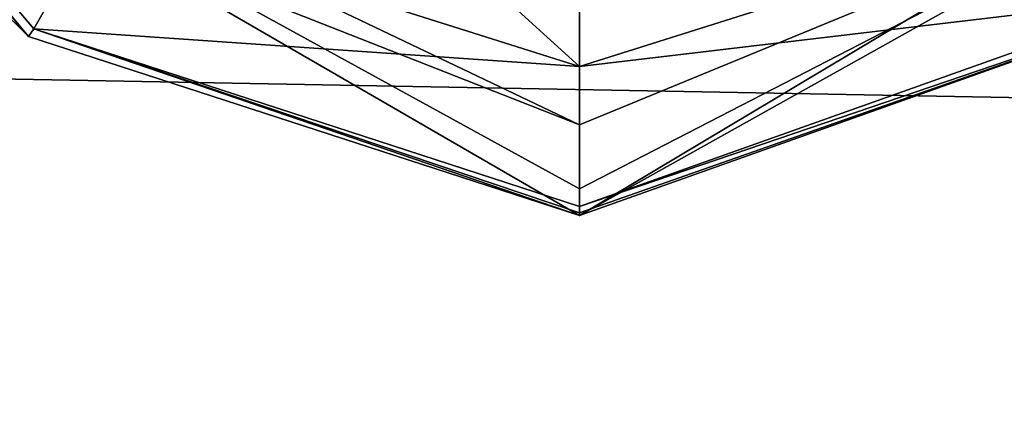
# Model space of a CAD drawing. Extents: x -250 to 250, y -832 to 754.
# Tile 219 of 256: x -156.17 to -145.32, y 633.4 to 637.66. Entities that reach past the tile are written whole.
import ezdxf

# ---------------------------------------------------------------- set-up
doc = ezdxf.new("R2010")
doc.units = 0
doc.header["$LTSCALE"] = 33.374815
for name, color, linetype in [('203', 7, 'CONTINUOUS'), ('2066', 7, 'CONTINUOUS'), ('2067', 7, 'CONTINUOUS'), ('2068', 7, 'CONTINUOUS'), ('2069', 7, 'CONTINUOUS'), ('2086', 7, 'CONTINUOUS'), ('2087', 7, 'CONTINUOUS'), ('2941', 7, 'CONTINUOUS'), ('2942', 7, 'CONTINUOUS'), ('2950', 7, 'CONTINUOUS'), ('2951', 7, 'CONTINUOUS')]:
    doc.layers.add(name, color=color, linetype=linetype)

msp = doc.modelspace()

# ---------------------------------------------------------------- linework, layer by layer
at = {"layer": '203', "color": 7, "linetype": 'CONTINUOUS'}
for points in [[(210, 638, -11), (210, 630.222, -7.778), (-210, 638, -11), (210, 638, -11)], [(-210, 638, -11), (210, 630.222, -7.778), (-210, 630.222, -7.778), (-210, 638, -11)], [(210, 630.222, 7.778), (210, 638, 11), (-210, 630.222, 7.778), (210, 630.222, 7.778)], [(210, 638, 11), (-210, 638, 11), (-210, 630.222, 7.778), (210, 638, 11)]]:
    msp.add_3dface(points, dxfattribs=at)
at = {"layer": '2066', "color": 7, "linetype": 'CONTINUOUS'}
for points in [[(-161.37, 643.871, 68.65), (-156.01, 637.556, 68.65), (-155.296, 638.817, 68.65), (-161.37, 643.871, 68.65)], [(-155.296, 638.817, 68.65), (-156.01, 637.556, 68.65), (-150, 637.142, 68.65), (-155.296, 638.817, 68.65)], [(-150, 637.142, 68.65), (-143.488, 637.918, 68.65), (-144.707, 638.815, 68.65), (-150, 637.142, 68.65)], [(-150, 635.6, 68.65), (-143.488, 637.918, 68.65), (-150, 637.142, 68.65), (-150, 635.6, 68.65)], [(-156.01, 637.556, 68.65), (-150, 635.6, 68.65), (-150, 637.142, 68.65), (-156.01, 637.556, 68.65)]]:
    msp.add_3dface(points, dxfattribs=at)
at = {"layer": '2067', "color": 7, "linetype": 'CONTINUOUS'}
for points in [[(-143.232, 639.287, 15.65), (-150, 636.5, 15.65), (-150, 637.9, 15.65), (-143.232, 639.287, 15.65)], [(-150, 636.5, 15.65), (-156.506, 639.06, 15.65), (-150, 637.9, 15.65), (-150, 636.5, 15.65)]]:
    msp.add_3dface(points, dxfattribs=at)
at = {"layer": '2068', "color": 7, "linetype": 'CONTINUOUS'}
for points in [[(-156.069, 637.474, 68.55), (-161.459, 643.825, 68.55), (-159.829, 641.194, 16.65), (-156.069, 637.474, 68.55)], [(-150, 635.5, 16.65), (-156.069, 637.474, 68.55), (-159.829, 641.194, 16.65), (-150, 635.5, 16.65)], [(-150, 635.5, 68.55), (-156.069, 637.474, 68.55), (-150, 635.5, 16.65), (-150, 635.5, 68.55)]]:
    msp.add_3dface(points, dxfattribs=at)
at = {"layer": '2069', "color": 7, "linetype": 'CONTINUOUS'}
for points in [[(-150, 635.5, 68.55), (-150, 635.5, 16.65), (-139.942, 641.513, 16.65), (-150, 635.5, 68.55)], [(-143.422, 637.84, 68.55), (-150, 635.5, 68.55), (-139.942, 641.513, 16.65), (-143.422, 637.84, 68.55)]]:
    msp.add_3dface(points, dxfattribs=at)
at = {"layer": '2086', "color": 7, "linetype": 'CONTINUOUS'}
for points in [[(-156.506, 639.06, 15.65), (-150, 636.5, 15.65), (-159.829, 641.194, 16.65), (-156.506, 639.06, 15.65)], [(-159.829, 641.194, 16.65), (-150, 636.5, 15.65), (-150, 635.793, 15.943), (-159.829, 641.194, 16.65)], [(-150, 635.5, 16.65), (-159.829, 641.194, 16.65), (-150, 635.793, 15.943), (-150, 635.5, 16.65)]]:
    msp.add_3dface(points, dxfattribs=at)
at = {"layer": '2087', "color": 7, "linetype": 'CONTINUOUS'}
for points in [[(-150, 635.5, 16.65), (-143.232, 639.287, 15.65), (-139.942, 641.513, 16.65), (-150, 635.5, 16.65)], [(-150, 636.5, 15.65), (-143.232, 639.287, 15.65), (-150, 635.793, 15.943), (-150, 636.5, 15.65)], [(-143.232, 639.287, 15.65), (-150, 635.5, 16.65), (-150, 635.793, 15.943), (-143.232, 639.287, 15.65)]]:
    msp.add_3dface(points, dxfattribs=at)
at = {"layer": '2941', "color": 7, "linetype": 'CONTINUOUS'}
for points in [[(-161.37, 643.871, 68.65), (-161.459, 643.825, 68.55), (-156.069, 637.474, 68.55), (-161.37, 643.871, 68.65)], [(-156.01, 637.556, 68.65), (-161.37, 643.871, 68.65), (-156.069, 637.474, 68.55), (-156.01, 637.556, 68.65)], [(-156.01, 637.556, 68.65), (-156.069, 637.474, 68.55), (-150, 635.5, 68.55), (-156.01, 637.556, 68.65)], [(-150, 635.6, 68.65), (-156.01, 637.556, 68.65), (-150, 635.529, 68.621), (-150, 635.6, 68.65)], [(-156.01, 637.556, 68.65), (-150, 635.5, 68.55), (-150, 635.529, 68.621), (-156.01, 637.556, 68.65)]]:
    msp.add_3dface(points, dxfattribs=at)
at = {"layer": '2942', "color": 7, "linetype": 'CONTINUOUS'}
for points in [[(-143.488, 637.918, 68.65), (-150, 635.6, 68.65), (-143.422, 637.84, 68.55), (-143.488, 637.918, 68.65)], [(-143.422, 637.84, 68.55), (-150, 635.6, 68.65), (-150, 635.529, 68.621), (-143.422, 637.84, 68.55)], [(-150, 635.5, 68.55), (-143.422, 637.84, 68.55), (-150, 635.529, 68.621), (-150, 635.5, 68.55)]]:
    msp.add_3dface(points, dxfattribs=at)
at = {"layer": '2950', "color": 7, "linetype": 'CONTINUOUS'}
for points in [[(-155.296, 638.817, 68.65), (-150, 637.142, 68.65), (-155.076, 641.756, 68.55), (-155.296, 638.817, 68.65)], [(-150, 637.142, 68.65), (-150, 638.366, 68.625), (-155.076, 641.756, 68.55), (-150, 637.142, 68.65)]]:
    msp.add_3dface(points, dxfattribs=at)
at = {"layer": '2951', "color": 7, "linetype": 'CONTINUOUS'}
msp.add_3dface([(-150, 637.142, 68.65), (-144.707, 638.815, 68.65), (-150, 638.366, 68.625), (-150, 637.142, 68.65)], dxfattribs=at)

doc.saveas('drawing.dxf')
